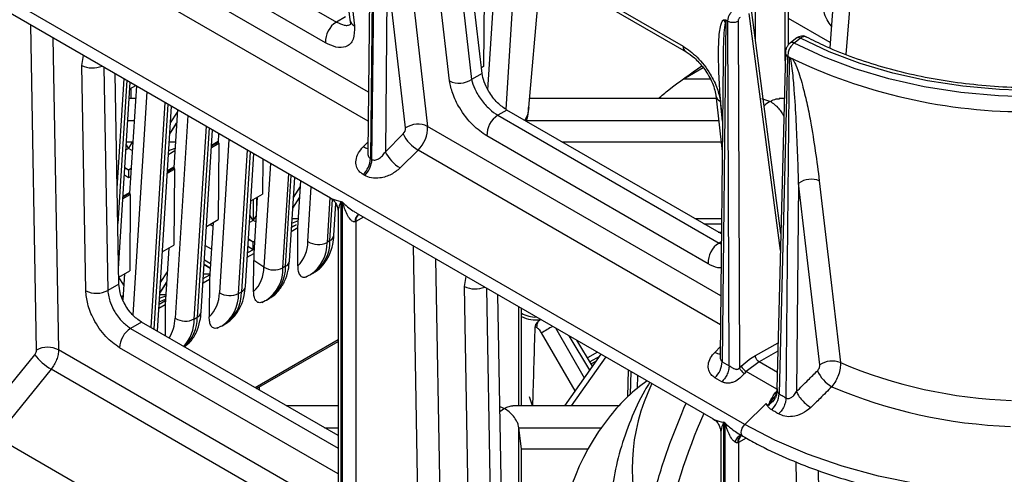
# Model space of a CAD drawing. Header units: millimetres. Extents: x 16 to 503, y 3 to 290.
# Tile 22 of 169: x 96.65 to 103.92, y 72.94 to 76.29. Entities that reach past the tile are written whole.
import ezdxf

# ---------------------------------------------------------------- set-up
doc = ezdxf.new("R2010")
doc.units = ezdxf.units.MM

msp = doc.modelspace()

# ---------------------------------------------------------------- linework, layer by layer
at = {"color": 7, "linetype": 'Continuous', "lineweight": 25}
for p, q in [((102.0044, 73.3086), (84.8162, 83.2311)), ((99.2688, 77.7898), (99.2423, 75.2694)), ((99.2531, 75.2631), (99.2797, 77.7835)), ((99.2448, 77.4653), (99.2222, 75.3148)), ((102.7372, 77.4619), (102.6294, 76.0854)), ((98.9662, 77.3673), (99.0902, 76.2926)), ((98.9998, 77.3222), (99.1239, 76.2474)), ((102.8469, 77.2927), (102.7492, 76.036)), ((97.3589, 77.2184), (98.9907, 76.2764)), ((98.9097, 76.1238), (97.2779, 77.0658)), ((99.2268, 75.7585), (97.0584, 77.0103)), ((99.9157, 77.0408), (101.5475, 76.0988)), ((99.939, 76.9993), (101.5707, 76.0573)), ((99.864, 76.9284), (99.9881, 75.8537)), ((100.0648, 75.898), (99.9408, 76.9727)), ((99.8255, 75.8424), (99.7015, 76.9171)), ((100.1086, 75.7772), (100.1767, 76.862)), ((99.2246, 75.5445), (96.9876, 76.8359)), ((100.3133, 76.7831), (100.2412, 75.6329)), ((99.3658, 76.6682), (99.3517, 75.3197)), ((99.5013, 75.495), (99.3658, 76.6682)), ((99.5284, 76.6795), (99.6638, 75.5063)), ((100.4112, 75.6452), (100.4995, 76.6757)), ((102.0815, 76.1447), (102.0815, 76.6836)), ((102.302, 75.9915), (102.302, 76.6836)), ((96.3127, 76.4995), (98.9471, 74.9788)), ((100.0813, 76.5126), (100.077, 75.9497)), ((102.3263, 76.1111), (102.3263, 76.5315)), ((102.2666, 74.5913), (102.0361, 76.3384)), ((102.2698, 74.7171), (102.0521, 76.367)), ((99.0572, 76.3148), (98.9907, 76.2764)), ((101.8633, 76.292), (101.8368, 73.7716)), ((101.8633, 76.292), (101.8783, 76.2834)), ((101.8884, 73.7418), (101.8783, 76.2834)), ((101.9538, 76.2832), (101.9639, 73.7247)), ((102.6325, 76.1251), (102.3263, 76.3018)), ((96.7787, 73.8575), (96.7357, 76.2553)), ((96.8999, 76.1606), (96.9411, 73.859)), ((102.3387, 76.1233), (102.3394, 76.1239)), ((102.3866, 76.1589), (102.3873, 76.1594)), ((97.1121, 75.9568), (97.1261, 76.03)), ((101.8442, 75.9969), (101.8212, 73.8093)), ((102.3033, 76.0436), (102.2408, 73.5717)), ((102.319, 76.0203), (102.2562, 73.5343)), ((102.3079, 73.5036), (102.3342, 76.0103)), ((102.3207, 76.0226), (102.321, 76.0196)), ((102.3362, 76.0141), (102.3285, 76.0185)), ((102.3342, 76.0103), (102.3362, 76.0141)), ((102.3362, 76.0141), (102.3541, 76.0054)), ((97.1416, 74.2952), (97.1121, 75.9568)), ((97.2755, 75.9437), (97.3048, 74.2971)), ((100.077, 75.9497), (100.06, 75.9399)), ((101.5656, 75.8654), (101.6965, 75.9409)), ((97.3864, 74.3443), (97.3588, 75.8956)), ((97.3738, 75.0508), (97.4245, 75.8577)), ((97.4447, 75.8461), (97.3785, 74.7903)), ((97.3844, 74.4582), (97.4705, 75.8312)), ((100.0648, 75.898), (99.9881, 75.8537)), ((101.5559, 75.8584), (101.7482, 75.8584)), ((97.515, 75.8055), (97.4654, 75.0146)), ((97.4675, 75.7837), (97.5102, 75.8083)), ((97.4747, 75.7878), (97.4744, 75.7117)), ((97.5914, 75.7614), (97.4881, 74.1166)), ((97.5091, 75.7117), (97.463, 75.7117)), ((101.7922, 75.7117), (100.4169, 75.7117)), ((101.7892, 75.7377), (101.8371, 75.3222)), ((101.8228, 75.6925), (101.8315, 75.6169)), ((102.127, 75.7116), (102.1917, 75.6913)), ((102.2949, 75.7117), (102.256, 75.7117)), ((97.6238, 74.0226), (97.728, 75.6825)), ((97.7482, 75.6708), (97.6441, 74.0109)), ((97.6699, 73.996), (97.7741, 75.6559)), ((97.7663, 75.5322), (97.8174, 75.6112)), ((97.8186, 75.6302), (97.7917, 75.203)), ((100.2484, 75.6271), (100.1819, 75.5887)), ((101.8307, 74.7137), (100.2484, 75.6271)), ((101.8402, 75.611), (101.8315, 75.6169)), ((101.8395, 75.5444), (101.8315, 75.6169)), ((97.4528, 75.5494), (97.4989, 75.5494)), ((97.8949, 75.5862), (97.8011, 74.092)), ((100.1819, 75.5887), (101.8136, 74.6467)), ((100.3925, 75.5494), (101.8109, 75.5494)), ((97.7612, 75.4519), (97.8123, 75.5309)), ((97.7613, 75.4525), (97.8124, 75.5315)), ((97.9424, 74.0864), (98.0315, 75.5073)), ((98.0518, 75.4956), (97.9641, 74.099)), ((97.9934, 74.1392), (98.0776, 75.4807)), ((101.8259, 74.2581), (99.6638, 75.5063)), ((97.4431, 75.3938), (97.4892, 75.3938)), ((97.7576, 75.3938), (97.8037, 75.3938)), ((98.1183, 75.3943), (98.0704, 75.3667)), ((98.1183, 75.3941), (98.0704, 75.3665)), ((98.1221, 75.455), (98.1181, 75.3914)), ((98.1984, 75.4109), (98.1275, 74.2804)), ((99.3517, 75.3197), (99.4836, 75.4513)), ((101.7327, 74.4941), (100.1009, 75.4361)), ((100.6527, 75.3938), (101.8289, 75.3938)), ((97.458, 75.3443), (97.4393, 75.3335)), ((97.458, 75.3443), (97.4416, 75.3697)), ((97.458, 75.3443), (97.4891, 75.3924)), ((97.4851, 75.3287), (97.458, 75.3443)), ((97.7535, 75.3283), (97.8008, 75.3468)), ((97.7995, 75.3258), (97.7737, 75.311)), ((98.0695, 75.3511), (98.1232, 75.3821)), ((98.0703, 75.3638), (98.1181, 75.3914)), ((98.1232, 75.3821), (98.1189, 74.8193)), ((98.2687, 74.2748), (98.3351, 75.3321)), ((98.3553, 75.3204), (98.2905, 74.2874)), ((99.1892, 75.3572), (99.223, 75.3909)), ((99.5931, 75.3318), (99.4611, 75.2002)), ((101.8237, 74.0441), (99.5931, 75.3318)), ((97.7737, 75.311), (97.7516, 75.2982)), ((97.7519, 75.3024), (97.7737, 75.311)), ((98.3198, 74.3276), (98.3811, 75.3055)), ((98.4476, 75.2671), (98.4459, 75.0081)), ((99.2423, 75.2694), (99.2531, 75.2631)), ((97.458, 75.1873), (97.4308, 75.198)), ((97.4311, 75.2028), (97.458, 75.1873)), ((97.458, 75.1873), (97.4769, 75.1982)), ((97.458, 75.1873), (97.4767, 75.1946)), ((97.458, 75.1873), (97.458, 75.1287)), ((97.7431, 75.1627), (97.7968, 75.1937)), ((97.7439, 75.1754), (97.7917, 75.203)), ((97.7919, 75.2059), (97.7441, 75.1783)), ((97.7919, 75.2057), (97.7441, 75.1781)), ((97.7968, 75.1937), (97.7925, 74.6309)), ((98.5045, 75.2343), (98.4564, 74.4688)), ((97.458, 75.1287), (97.4275, 75.1463)), ((97.4731, 75.1374), (97.458, 75.1287)), ((98.5964, 74.464), (98.6399, 75.1561)), ((98.6155, 74.475), (98.6576, 75.1459)), ((98.6448, 74.5152), (98.6834, 75.131)), ((98.7074, 74.7582), (98.7292, 75.1046)), ((99.1995, 75.1448), (99.1886, 75.151)), ((98.6741, 74.9829), (98.7266, 75.0641)), ((98.7802, 74.6572), (98.8055, 75.0605)), ((102.4007, 75.0889), (102.3845, 73.5511)), ((97.4167, 74.9743), (97.4704, 75.0053)), ((97.4175, 74.987), (97.4654, 75.0146)), ((97.4656, 75.0175), (97.4177, 74.9899)), ((97.4656, 75.0173), (97.4177, 74.9896)), ((97.4704, 75.0053), (97.4662, 74.4425)), ((98.3593, 74.9581), (98.4459, 75.0081)), ((98.3789, 74.8151), (98.3789, 74.9694)), ((98.4072, 74.9857), (98.3811, 74.5698)), ((98.4033, 74.9231), (98.4033, 74.9835)), ((98.6691, 74.9032), (98.7216, 74.9844)), ((98.6691, 74.9026), (98.7216, 74.9838)), ((98.9422, 74.9816), (98.9215, 74.6517)), ((98.9432, 74.6642), (98.9622, 74.967)), ((98.9725, 74.7044), (98.9872, 74.9385)), ((98.9936, 74.9234), (98.9859, 74.919)), ((99.0353, 74.9473), (99.0236, 74.9541)), ((99.0236, 74.9541), (99.0236, 71.3182)), ((99.0353, 71.3114), (99.0353, 74.9473)), ((98.033, 74.7697), (98.1189, 74.8193)), ((98.3777, 74.8133), (98.3492, 74.7969)), ((98.3777, 74.8133), (98.3527, 74.8521)), ((98.3777, 74.8133), (98.3984, 74.8453)), ((98.3957, 74.803), (98.3777, 74.8133)), ((98.6622, 74.793), (98.7108, 74.8121)), ((98.6644, 74.8274), (98.7118, 74.8274)), ((99.0033, 74.8814), (99.0033, 71.5255)), ((99.1908, 74.838), (99.1328, 74.8057)), ((99.1357, 74.8699), (101.7701, 73.3491)), ((99.1543, 74.8573), (99.1564, 74.858)), ((101.6338, 74.8274), (101.8319, 74.8274)), ((98.0808, 74.7973), (98.0547, 74.3814)), ((98.0564, 74.7832), (98.062, 74.78)), ((98.0791, 74.7701), (98.062, 74.78)), ((98.0793, 74.7732), (98.062, 74.78)), ((98.7074, 74.7582), (98.6582, 74.7298)), ((98.6935, 74.78), (98.6602, 74.7608)), ((98.6606, 74.7671), (98.6935, 74.78)), ((98.7053, 74.4782), (98.7074, 74.7582)), ((99.1328, 74.8057), (99.1328, 71.6269)), ((101.7021, 74.7879), (101.8315, 74.7879)), ((98.3777, 74.6563), (98.3413, 74.6706)), ((98.3417, 74.6771), (98.3777, 74.6563)), ((101.807, 74.7274), (101.8309, 74.7274)), ((102.2698, 74.7197), (102.2695, 74.7193)), ((97.7066, 74.5813), (97.7925, 74.6309)), ((97.7545, 74.6089), (97.7284, 74.193)), ((98.0685, 74.6004), (98.024, 74.6261)), ((98.3777, 74.5977), (98.3352, 74.5732)), ((98.3777, 74.5977), (98.3382, 74.6206)), ((98.3777, 74.6563), (98.3868, 74.6616)), ((98.3777, 74.6563), (98.3867, 74.6599)), ((98.3777, 74.5977), (98.3777, 74.6563)), ((98.383, 74.6008), (98.3777, 74.5977)), ((98.9432, 74.6642), (98.9215, 74.6517)), ((99.6017, 72.2279), (99.5587, 74.6257)), ((101.8301, 74.6562), (101.8136, 74.6467)), ((101.8136, 74.6467), (101.8299, 74.6403)), ((98.3332, 74.5422), (98.3811, 74.5698)), ((98.3811, 74.5698), (98.3807, 74.517)), ((99.7229, 74.5309), (99.7641, 72.2294)), ((98.0598, 74.4623), (98.0153, 74.488)), ((98.0153, 74.4877), (98.0598, 74.462)), ((98.0618, 74.4936), (98.0173, 74.5193)), ((98.3803, 74.2883), (98.3807, 74.517)), ((98.4564, 74.4688), (98.3807, 74.517)), ((98.6155, 74.475), (98.5964, 74.464)), ((97.3855, 74.3959), (97.4662, 74.4425)), ((97.4229, 74.3367), (97.3855, 74.3945)), ((97.4281, 74.4205), (97.4161, 74.2285)), ((97.4243, 74.4184), (97.428, 74.4184)), ((97.6925, 74.3562), (97.7436, 74.4352)), ((98.0069, 74.3538), (98.0547, 74.3814)), ((98.0088, 74.3848), (98.0567, 74.4124)), ((98.0109, 74.4184), (98.057, 74.4184)), ((98.0547, 74.3814), (98.0526, 74.1014)), ((98.7649, 74.3967), (98.7906, 74.41)), ((98.7933, 74.4101), (98.7998, 74.4136)), ((98.7998, 74.4136), (98.8215, 74.4262)), ((98.8151, 74.4226), (98.8215, 74.4262)), ((99.9351, 74.3271), (99.9491, 74.4003)), ((97.3864, 74.3443), (97.3048, 74.2971)), ((97.6875, 74.2765), (97.7386, 74.3555)), ((97.6875, 74.2759), (97.7385, 74.3549)), ((99.9646, 72.6656), (99.9351, 74.3271)), ((100.0985, 74.3141), (100.1278, 72.6675)), ((97.4065, 74.2527), (97.418, 74.2593)), ((97.6836, 74.2137), (97.7308, 74.2323)), ((97.6852, 74.2396), (97.7325, 74.2581)), ((97.6869, 74.2668), (97.733, 74.2668)), ((98.2687, 74.2748), (98.2905, 74.2874)), ((98.4748, 74.226), (98.4938, 74.237)), ((98.4874, 74.2334), (98.4938, 74.237)), ((100.2094, 72.7146), (100.1818, 74.266)), ((97.6805, 74.1654), (97.7284, 74.193)), ((97.6825, 74.1964), (97.7303, 74.224)), ((97.7284, 74.193), (97.7266, 73.9632)), ((98.4399, 74.2091), (98.4656, 74.2224)), ((98.4683, 74.2224), (98.4748, 74.226)), ((100.3373, 73.447), (100.3373, 74.1762)), ((100.3554, 73.447), (100.3554, 74.1657)), ((97.9424, 74.0864), (97.9641, 74.099)), ((97.5529, 74.0635), (97.4729, 74.0174)), ((97.4729, 74.0174), (99.0033, 73.1339)), ((99.0033, 73.2262), (97.5529, 74.0635)), ((98.1122, 74.0199), (98.1379, 74.0332)), ((98.1406, 74.0332), (98.1471, 74.0368)), ((98.1471, 74.0368), (98.1688, 74.0494)), ((98.1624, 74.0458), (98.1688, 74.0494)), ((100.4671, 74.0238), (100.4568, 74.0297)), ((100.498, 74.0823), (100.4784, 74.0677)), ((100.498, 74.0823), (100.498, 74.0834)), ((100.6067, 74.0207), (100.8192, 73.6528)), ((100.7514, 73.557), (100.5046, 73.9842)), ((100.8596, 73.7099), (100.7067, 73.963)), ((99.0033, 72.9436), (97.3914, 73.8742)), ((99.0033, 73.9334), (98.3908, 73.5798)), ((98.4018, 73.5735), (99.0033, 73.9207)), ((100.8801, 73.7388), (100.765, 73.9293)), ((101.7837, 73.8422), (101.822, 73.8804)), ((102.0815, 73.8172), (102.2494, 73.9108)), ((96.3576, 73.3215), (96.765, 73.8219)), ((99.0033, 72.6686), (96.9411, 73.859)), ((100.9424, 73.8269), (100.6735, 73.447)), ((100.9775, 73.8066), (100.7229, 73.447)), ((100.9169, 73.8416), (100.8436, 73.7992)), ((100.9309, 73.8107), (100.8611, 73.7703)), ((102.2478, 73.8482), (102.1082, 73.7704)), ((100.8706, 73.7546), (100.9055, 73.7747)), ((101.8368, 73.7716), (101.8884, 73.7418)), ((101.9639, 73.7247), (101.9777, 73.7382)), ((102.1082, 73.7704), (102.0137, 73.6986)), ((102.2439, 73.6921), (102.1082, 73.7704)), ((96.8867, 73.7164), (96.4793, 73.216)), ((99.0033, 72.4945), (96.8867, 73.7164)), ((101.1439, 73.7105), (101.1383, 73.5126)), ((101.1624, 73.6999), (101.1575, 73.5302)), ((101.213, 73.5773), (101.2145, 73.6698)), ((101.8347, 73.6235), (101.7831, 73.6532)), ((102.0137, 73.6986), (101.9999, 73.6851)), ((102.2403, 73.5678), (102.0137, 73.6986)), ((98.4205, 73.5842), (98.4199, 73.563)), ((98.4033, 73.5726), (98.4033, 73.5743)), ((100.4366, 73.447), (100.4142, 73.5124)), ((102.1731, 73.4464), (102.2201, 73.5095)), ((102.2189, 73.5068), (102.2125, 73.4991)), ((102.2158, 73.5036), (102.218, 73.5078)), ((102.2433, 73.5625), (102.2377, 73.5356)), ((99.0033, 73.447), (98.6209, 73.447)), ((100.1964, 73.4419), (100.2302, 73.4266)), ((101.0734, 73.447), (100.293, 73.447)), ((102.0044, 73.3086), (102.1601, 73.4639)), ((100.2302, 73.4266), (100.1971, 73.4028)), ((101.8583, 73.3177), (101.8466, 73.3244)), ((101.8466, 73.3244), (101.8466, 69.6885)), ((101.8583, 69.6817), (101.8583, 73.3177)), ((99.0033, 71.7589), (96.4793, 73.216)), ((98.9021, 73.2847), (99.0033, 73.2847)), ((100.3372, 73.2847), (100.9482, 73.2847)), ((100.3554, 73.129), (100.3373, 73.2841)), ((100.3373, 72.4655), (100.3373, 73.2841)), ((101.8263, 73.2517), (101.8263, 69.8959)), ((101.9598, 73.2396), (101.9895, 73.2224)), ((101.9773, 73.2276), (101.9793, 73.2283)), ((102.0144, 73.2087), (101.9558, 73.176)), ((101.9558, 73.176), (101.9558, 69.9972)), ((100.3554, 72.4506), (100.3554, 73.129)), ((100.3554, 73.129), (100.8512, 73.129))]:
    msp.add_line(p, q, dxfattribs=at)
at = {"color": 7, "linetype": 'Continuous', "lineweight": 25, "flags": 128}
for points in [[(102.3873, 76.1594), (102.3656, 76.1433), (102.3394, 76.1239)], [(102.4142, 76.1564), (102.3874, 76.1365), (102.3663, 76.1209)], [(105.9402, 76.1209), (105.7232, 76.019), (105.4889, 75.9308), (105.2399, 75.8573), (104.9789, 75.7992), (104.7088, 75.7573), (104.4326, 75.732), (104.1533, 75.7235), (103.8739, 75.732), (103.5977, 75.7573), (103.3276, 75.7992), (103.0666, 75.8573), (102.8176, 75.9308), (102.5833, 76.019), (102.3663, 76.1209)], [(105.8923, 76.1564), (105.6811, 76.0574), (105.453, 75.9716), (105.2106, 75.9002), (104.9566, 75.8438), (104.6938, 75.803), (104.425, 75.7784), (104.1533, 75.7702), (103.8815, 75.7784), (103.6127, 75.803), (103.3499, 75.8438), (103.0959, 75.9002), (102.8535, 75.9716), (102.6254, 76.0574), (102.4142, 76.1564)], [(100.4112, 75.6452), (100.3998, 75.592), (100.3811, 75.5506)], [(102.553, 75.1055), (102.6398, 74.3549), (102.7081, 73.7653)], [(102.5567, 73.7483), (102.4693, 74.499), (102.4007, 75.0889)], [(101.9895, 73.2224), (101.9844, 73.2266), (101.9792, 73.2364), (101.9775, 73.2495), (101.9796, 73.2646), (101.9851, 73.2805), (101.9936, 73.2956), (102.0044, 73.3086)], [(106.3021, 73.3086), (106.0812, 73.193), (105.8416, 73.0904), (105.5858, 73.0019), (105.3162, 72.9283), (105.0354, 72.8703), (104.7461, 72.8285), (104.4511, 72.8032), (104.1533, 72.7948), (103.8554, 72.8032), (103.5604, 72.8285), (103.2711, 72.8703), (102.9903, 72.9283), (102.7207, 73.0019), (102.4649, 73.0904), (102.2254, 73.193), (102.0044, 73.3086)], [(102.4247, 70.5982), (102.3968, 72.1555), (102.3811, 73.0332)], [(102.544, 72.9692), (102.5645, 71.8237), (102.5864, 70.6002)]]:
    msp.add_lwpolyline(points, dxfattribs=at)
at = {"color": 7, "linetype": 'Continuous', "lineweight": 25}
for centre, radius, start, end in [((99.0828, 76.1297), 0.1733, 122.14921, 181.9668), ((99.151, 76.3028), 0.0616, 189.4658, 243.90323), ((101.7378, 76.2168), 0.133, 25.41929, 35.31009), ((101.9162, 76.3596), 0.0852, 243.57386, 296.1646), ((102.3504, 76.1), 0.0262, 52.68026, 114.75511), ((102.3983, 76.1355), 0.0262, 52.67489, 114.75059), ((101.5994, 76.1006), 0.0519, 182.02301, 236.85913), ((102.3332, 76.0505), 0.0306, 189.12571, 245.95008), ((104.0833, 79.6275), 4.0128, 243.94345, 270.52226), ((97.1923, 76.1144), 0.1769, 243.01985, 293.09654), ((99.8972, 75.9863), 0.1608, 243.53403, 304.43246), ((101.8499, 75.7478), 0.0616, 189.4238, 243.90567), ((100.2741, 75.442), 0.1733, 122.14921, 181.9668), ((99.4435, 75.493), 0.0578, 313.88964, 1.96742), ((99.5922, 75.3624), 0.1608, 63.53403, 124.43246), ((99.4329, 75.4983), 0.2311, 313.88964, 1.96742), ((99.7345, 75.5713), 0.2782, 205.55234, 239.43176), ((98.1113, 75.3816), 0.0119, 2.45249, 54.94841), ((99.2419, 75.4404), 0.0985, 237.6133, 258.60619), ((99.0615, 75.28), 0.181, 314.56966, 356.64424), ((99.0724, 75.2737), 0.181, 314.56966, 356.64424), ((99.6026, 75.4397), 0.2782, 205.55234, 239.43176), ((97.7849, 75.1932), 0.0119, 2.45249, 54.94841), ((102.4925, 74.9534), 0.1637, 68.31126, 124.10363), ((97.4585, 75.0048), 0.0119, 2.45249, 54.94841), ((99.182, 74.8119), 0.053, 119.35463, 188.50775), ((99.1918, 74.8109), 0.0593, 127.25488, 185.02487), ((98.9209, 74.7112), 0.052, 295.37028, 352.45907), ((98.5268, 74.658), 0.2534, 314.78306, 359.8223), ((98.8559, 74.7811), 0.1451, 238.5878, 296.87432), ((98.6442, 74.6433), 0.2774, 304.12151, 1.72992), ((98.6659, 74.6558), 0.2774, 304.12151, 1.72992), ((101.9058, 74.5), 0.1733, 122.14921, 181.9668), ((98.203, 74.4694), 0.2534, 314.39214, 359.87516), ((98.5308, 74.5938), 0.1454, 239.2386, 296.84035), ((98.3191, 74.4556), 0.2774, 304.12151, 1.72992), ((98.3382, 74.4667), 0.2774, 304.12151, 1.72992), ((98.5932, 74.5221), 0.0521, 295.4183, 352.41106), ((98.2682, 74.3344), 0.052, 295.37028, 352.45907), ((100.0153, 74.4847), 0.1769, 243.01985, 293.09654), ((97.2214, 74.4502), 0.1743, 242.75826, 298.57862), ((97.8741, 74.2812), 0.2534, 314.78306, 359.8223), ((98.2031, 74.4043), 0.1451, 238.5878, 296.87432), ((97.9915, 74.2665), 0.2774, 304.12151, 1.72992), ((98.0132, 74.279), 0.2774, 304.12151, 1.72992), ((97.5155, 74.1008), 0.2858, 327.27471, 358.23841), ((97.8768, 74.2159), 0.1451, 238.5878, 296.87432), ((97.6283, 74.0896), 0.3141, 318.94241, 359.43064), ((97.6603, 74.1), 0.3039, 313.70725, 359.81069), ((97.9419, 74.146), 0.052, 295.37028, 352.45907), ((100.4569, 74.2935), 0.1926, 238.20261, 273.10154), ((100.4605, 74.3131), 0.2339, 243.31145, 279.2385), ((97.568, 73.8684), 0.1768, 122.54594, 178.12593), ((100.5741, 74.0195), 0.1071, 153.25848, 177.71214), ((101.9925, 71.5344), 2.8663, 119.37224, 121.27356), ((96.8613, 73.7038), 0.1745, 62.79068, 118.26345), ((97.1162, 74.1039), 0.4504, 218.75593, 239.35785), ((101.8332, 73.9186), 0.091, 237.01732, 262.54463), ((101.6561, 73.7822), 0.181, 314.56966, 356.64424), ((102.0633, 73.7799), 0.0952, 205.97739, 238.60795), ((102.6486, 73.6125), 0.1639, 68.72692, 124.08732), ((104.0909, 77.0215), 3.5377, 246.99055, 268.03862), ((102.7892, 73.8233), 0.2771, 205.3682, 238.52253), ((101.9884, 72.6148), 1.2364, 124.78679, 142.10098), ((102.5827, 72.9858), 1.4099, 153.73002, 201.02632), ((104.0882, 76.9783), 3.6857, 246.94115, 268.06877), ((102.0743, 73.5468), 0.1824, 314.34478, 356.06864), ((102.3747, 72.2768), 1.7491, 141.13542, 179.57657), ((102.0018, 73.1626), 0.0713, 109.86205, 168.20908), ((102.0051, 73.1823), 0.053, 119.37991, 188.50032), ((102.0148, 73.1812), 0.0593, 127.2467, 185.0255)]:
    msp.add_arc(centre, radius, start, end, dxfattribs=at)
msp.add_ellipse((104.0794, 73.3864), major_axis=(2.2042, 2.738), ratio=0.582686, start_param=2.00842, end_param=2.304767, dxfattribs=at)
for points, knots in [([(101.8783, 76.2834), (101.879, 76.2914), (101.8805, 76.3074), (101.8913, 76.333), (101.9068, 76.3564), (101.9196, 76.3671), (101.9259, 76.3724)], [0, 0, 0, 0, 0.251635, 0.5021792, 0.7516337, 1, 1, 1, 1]), ([(102.642, 76.246), (102.6309, 76.2608), (102.6065, 76.2935), (102.5855, 76.3532), (102.5824, 76.3908), (102.5809, 76.4089)], [0, 0, 0, 0, 0.300008, 0.663322, 1, 1, 1, 1]), ([(98.9907, 76.2764), (99.0107, 76.2669), (99.0415, 76.2523), (99.0761, 76.2511), (99.09, 76.2569), (99.0971, 76.2598)], [0, 0, 0, 0, 0.477783, 0.732677, 1, 1, 1, 1]), ([(99.0902, 76.2925), (99.0917, 76.2816), (99.0947, 76.2606), (99.0963, 76.26), (99.0971, 76.2598)], [0, 0, 0, 0, 0.517897, 1, 1, 1, 1]), ([(101.8315, 75.6169), (101.8263, 75.6809), (101.8162, 75.8051), (101.8091, 75.9762), (101.8096, 76.1074), (101.8158, 76.1971), (101.8242, 76.2473), (101.8332, 76.2792), (101.8425, 76.2895), (101.8464, 76.2937)], [0, 0, 0, 0, 0.262114, 0.509277, 0.720358, 0.831548, 0.917043, 0.965962, 1, 1, 1, 1]), ([(101.858, 76.2739), (101.8549, 76.248), (101.8455, 76.17), (101.8442, 76.0753), (101.8447, 76.0077), (101.8448, 75.9968)], [0, 0, 0, 0, 0.293612, 0.885963, 1, 1, 1, 1]), ([(101.8464, 76.2937), (101.8495, 76.2933), (101.855, 76.2927), (101.8608, 76.2922), (101.8633, 76.292)], [0, 0, 0, 0, 0.560002, 1, 1, 1, 1]), ([(101.8633, 76.292), (101.8623, 76.2886), (101.8604, 76.2825), (101.8587, 76.2765), (101.858, 76.2739)], [0, 0, 0, 0, 0.559999, 1, 1, 1, 1]), ([(101.968, 76.3099), (101.9659, 76.3081), (101.9616, 76.3045), (101.9569, 76.2968), (101.9542, 76.2894), (101.9539, 76.2852), (101.9538, 76.2832)], [0, 0, 0, 0, 0.271921, 0.561998, 0.788073, 1, 1, 1, 1]), ([(99.1239, 76.2474), (99.1239, 76.2124), (99.124, 76.1396), (99.0681, 76.0888), (98.9917, 76.0845), (98.9363, 76.111), (98.9097, 76.1238)], [0, 0, 0, 0, 0.271211, 0.563669, 0.79051, 1, 1, 1, 1]), ([(102.3387, 76.1233), (102.3337, 76.1189), (102.3235, 76.1099), (102.3112, 76.0893), (102.303, 76.0664), (102.303, 76.0526), (102.303, 76.0457)], [0, 0, 0, 0, 0.242213, 0.489523, 0.741889, 1, 1, 1, 1]), ([(102.3663, 76.1209), (102.3596, 76.1148), (102.3463, 76.1025), (102.3306, 76.0757), (102.3207, 76.0472), (102.3207, 76.0308), (102.3207, 76.0226)], [0, 0, 0, 0, 0.25, 0.5, 0.75, 1, 1, 1, 1]), ([(102.4565, 76.1662), (102.4509, 76.1685), (102.4398, 76.173), (102.4208, 76.1731), (102.4029, 76.1689), (102.3931, 76.1628), (102.3886, 76.16)], [0, 0, 0, 0, 0.2665096, 0.5316678, 0.7888254, 1, 1, 1, 1]), ([(102.4564, 76.1655), (102.4558, 76.166), (102.4532, 76.1686), (102.4461, 76.1691), (102.4365, 76.1684), (102.4255, 76.1643), (102.418, 76.1591), (102.4142, 76.1564)], [0, 0, 0, 0, 0.05962, 0.283686, 0.515106, 0.753878, 1, 1, 1, 1]), ([(105.8667, 76.175), (105.8349, 76.1586), (105.7423, 76.111), (105.5768, 76.0398), (105.3672, 75.966), (105.1453, 75.9043), (104.9138, 75.8551), (104.6748, 75.8191), (104.4306, 75.7967), (104.1837, 75.788), (103.9365, 75.7933), (103.6914, 75.8123), (103.4508, 75.845), (103.2171, 75.891), (102.9926, 75.9497), (102.7798, 76.0208), (102.5948, 76.0963), (102.4867, 76.1511), (102.4398, 76.175)], [0, 0, 0, 0, 0.034215, 0.099474, 0.164791, 0.230151, 0.295554, 0.360994, 0.426461, 0.491945, 0.557436, 0.622922, 0.68839, 0.753828, 0.819225, 0.884572, 0.949861, 1, 1, 1, 1]), ([(101.5475, 76.0988), (101.5827, 76.0741), (101.6561, 76.0226), (101.7465, 75.9034), (101.8045, 75.7868), (101.8169, 75.7231), (101.8228, 75.6925)], [0, 0, 0, 0, 0.26931, 0.56119, 0.788964, 1, 1, 1, 1]), ([(101.5707, 76.0573), (101.5908, 76.0438), (101.6224, 76.0227), (101.6662, 75.9786), (101.7003, 75.9377), (101.7324, 75.8903), (101.7598, 75.8389), (101.7807, 75.7857), (101.7863, 75.7538), (101.7892, 75.7376)], [0, 0, 0, 0, 0.201478, 0.315263, 0.437285, 0.567242, 0.704751, 0.849227, 1, 1, 1, 1]), ([(102.321, 76.0196), (102.3206, 76.0196), (102.32, 76.0198), (102.3193, 76.0201), (102.319, 76.0203)], [0, 0, 0, 0, 0.560274, 1, 1, 1, 1]), ([(102.3285, 76.0185), (102.3271, 76.0187), (102.3246, 76.019), (102.3221, 76.0194), (102.321, 76.0196)], [0, 0, 0, 0, 0.560512, 1, 1, 1, 1]), ([(102.3285, 76.0185), (102.3333, 76.016), (102.3418, 76.0116), (102.3504, 76.0073), (102.3541, 76.0054)], [0, 0, 0, 0, 0.56, 1, 1, 1, 1]), ([(102.4007, 75.0889), (102.3957, 75.241), (102.3883, 75.469), (102.3715, 75.745), (102.3592, 75.8937), (102.3488, 75.9699), (102.3418, 76.0025), (102.3382, 76.009), (102.3372, 76.0101), (102.3366, 76.0106), (102.336, 76.0109), (102.3351, 76.0109), (102.3346, 76.0106), (102.3342, 76.0103)], [0, 0, 0, 0, 0.500118, 0.750175, 0.898246, 0.976136, 0.992881, 0.995001, 0.995834, 0.996576, 0.997296, 0.99807, 1, 1, 1, 1]), ([(102.3541, 76.0054), (102.3584, 75.9987), (102.3683, 75.9833), (102.3983, 75.9173), (102.4283, 75.8158), (102.4616, 75.6785), (102.5094, 75.4403), (102.5341, 75.2506), (102.553, 75.1055)], [0, 0, 0, 0, 0.021113, 0.048763, 0.204561, 0.346287, 0.500232, 1, 1, 1, 1]), ([(101.3655, 75.7117), (101.3909, 75.7336), (101.4863, 75.8161), (101.6019, 75.8948), (101.6868, 75.9526)], [0, 0, 0, 0, 0.265477, 1, 1, 1, 1]), ([(100.1009, 75.4361), (100.0657, 75.4608), (99.9922, 75.5123), (99.9019, 75.6315), (99.8439, 75.7481), (99.8315, 75.8118), (99.8255, 75.8424)], [0, 0, 0, 0, 0.26931, 0.56119, 0.788964, 1, 1, 1, 1]), ([(99.9881, 75.8537), (99.9941, 75.831), (100.0036, 75.7953), (100.0313, 75.7437), (100.0575, 75.7041), (100.087, 75.6677), (100.1288, 75.6246), (100.1609, 75.6029), (100.1819, 75.5887)], [0, 0, 0, 0, 0.241377, 0.379055, 0.502795, 0.635735, 0.762467, 1, 1, 1, 1]), ([(100.2484, 75.6271), (100.2249, 75.6436), (100.176, 75.678), (100.1157, 75.7574), (100.0771, 75.8351), (100.0688, 75.8776), (100.0648, 75.898)], [0, 0, 0, 0, 0.2693099, 0.56119, 0.788964, 1, 1, 1, 1]), ([(102.1917, 75.6913), (102.177, 75.6828), (102.161, 75.6735), (102.1471, 75.6574), (102.1459, 75.6561)], [0, 0, 0, 0, 0.916056, 1, 1, 1, 1]), ([(102.1917, 75.6913), (102.2062, 75.6989), (102.2299, 75.7113), (102.2504, 75.7099), (102.2584, 75.7094)], [0, 0, 0, 0, 0.611671, 1, 1, 1, 1]), ([(102.2916, 75.5817), (102.2877, 75.5899), (102.2784, 75.6097), (102.2458, 75.6527), (102.2142, 75.6752), (102.1917, 75.6913)], [0, 0, 0, 0, 0.171198, 0.409171, 1, 1, 1, 1]), ([(100.3925, 75.5494), (100.3992, 75.5714), (100.4088, 75.6029), (100.4089, 75.6356), (100.4089, 75.6454)], [0, 0, 0, 0, 0.700274, 1, 1, 1, 1]), ([(99.1886, 75.151), (99.1775, 75.159), (99.1543, 75.1756), (99.1357, 75.2132), (99.1327, 75.2596), (99.1493, 75.3108), (99.1762, 75.3421), (99.1892, 75.3572)], [0, 0, 0, 0, 0.171094, 0.357259, 0.552988, 0.783714, 1, 1, 1, 1]), ([(99.2223, 75.3148), (99.2222, 75.3146), (99.2213, 75.309), (99.2233, 75.2989), (99.227, 75.2859), (99.2334, 75.2757), (99.2394, 75.2715), (99.2423, 75.2694)], [0, 0, 0, 0, 0.009004, 0.296364, 0.552173, 0.781151, 1, 1, 1, 1]), ([(99.2531, 75.2631), (99.2564, 75.2616), (99.263, 75.2586), (99.2751, 75.2582), (99.2885, 75.2611), (99.308, 75.2702), (99.3312, 75.2892), (99.3449, 75.3096), (99.3517, 75.3197)], [0, 0, 0, 0, 0.098455, 0.201485, 0.316557, 0.445867, 0.723729, 1, 1, 1, 1]), ([(99.4611, 75.2002), (99.4404, 75.183), (99.3976, 75.1477), (99.3186, 75.1238), (99.2484, 75.1234), (99.2153, 75.1379), (99.1995, 75.1448)], [0, 0, 0, 0, 0.278394, 0.573118, 0.796437, 1, 1, 1, 1]), ([(98.9458, 74.9795), (98.9538, 74.9741), (98.9702, 74.9629), (98.9885, 74.9386), (99.001, 74.9103), (99.0025, 74.89), (99.0033, 74.8799)], [0, 0, 0, 0, 0.240461, 0.492919, 0.749102, 1, 1, 1, 1]), ([(98.9476, 74.9796), (98.9516, 74.9771), (98.9708, 74.9656), (99.0003, 74.9592), (99.0236, 74.9541)], [0, 0, 0, 0, 0.213641, 1, 1, 1, 1]), ([(99.0236, 74.9541), (99.0152, 74.9329), (99.0043, 74.9053), (99.0043, 74.8859), (99.0044, 74.8814)], [0, 0, 0, 0, 0.768496, 1, 1, 1, 1]), ([(99.1296, 74.8041), (99.1271, 74.8033), (99.1215, 74.8016), (99.1084, 74.8058), (99.0892, 74.8235), (99.0605, 74.8702), (99.0454, 74.9165), (99.0353, 74.9473)], [0, 0, 0, 0, 0.0472958, 0.1023837, 0.250343, 0.500208, 1, 1, 1, 1]), ([(99.0353, 74.9473), (99.0594, 74.9251), (99.0901, 74.8967), (99.1281, 74.8753), (99.1362, 74.8707)], [0, 0, 0, 0, 0.786355, 1, 1, 1, 1]), ([(99.1328, 74.8057), (99.1322, 74.8054), (99.1312, 74.8048), (99.1301, 74.8043), (99.1296, 74.8041)], [0, 0, 0, 0, 0.56, 1, 1, 1, 1]), ([(98.8124, 74.4226), (98.8196, 74.4261), (98.8507, 74.4413), (98.8959, 74.4846), (98.9398, 74.5538), (98.9646, 74.6286), (98.9701, 74.6816), (98.9725, 74.7044)], [0, 0, 0, 0, 0.073578, 0.317501, 0.560271, 0.8112, 1, 1, 1, 1]), ([(98.4847, 74.2334), (98.4919, 74.2369), (98.523, 74.2521), (98.5682, 74.2954), (98.6121, 74.3646), (98.637, 74.4394), (98.6424, 74.4924), (98.6448, 74.5152)], [0, 0, 0, 0, 0.0735776, 0.317501, 0.5602715, 0.8111997, 1, 1, 1, 1]), ([(98.7053, 74.4782), (98.7059, 74.4647), (98.7069, 74.4392), (98.7171, 74.4133), (98.7302, 74.3994), (98.7435, 74.3938), (98.7588, 74.3938), (98.7697, 74.399), (98.7751, 74.4016)], [0, 0, 0, 0, 0.262013, 0.497783, 0.634248, 0.761606, 0.882309, 1, 1, 1, 1]), ([(101.8281, 74.4631), (101.8202, 74.4629), (101.7922, 74.4623), (101.7576, 74.4808), (101.7327, 74.4941)], [0, 0, 0, 0, 0.282398, 1, 1, 1, 1]), ([(97.5529, 74.0635), (97.5297, 74.0802), (97.4814, 74.1148), (97.4258, 74.1969), (97.3928, 74.278), (97.3885, 74.3227), (97.3864, 74.3443)], [0, 0, 0, 0, 0.270236, 0.562396, 0.789716, 1, 1, 1, 1]), ([(98.1596, 74.0458), (98.1669, 74.0493), (98.198, 74.0645), (98.2432, 74.1078), (98.287, 74.177), (98.3119, 74.2518), (98.3174, 74.3048), (98.3198, 74.3276)], [0, 0, 0, 0, 0.0735776, 0.317501, 0.5602715, 0.8111997, 1, 1, 1, 1]), ([(97.3914, 73.8742), (97.3566, 73.8991), (97.2842, 73.9511), (97.2008, 74.0741), (97.1513, 74.1958), (97.1448, 74.263), (97.1416, 74.2952)], [0, 0, 0, 0, 0.270236, 0.562396, 0.789716, 1, 1, 1, 1]), ([(97.3048, 74.2971), (97.3061, 74.2816), (97.3086, 74.2524), (97.325, 74.1978), (97.3499, 74.1458), (97.3817, 74.0993), (97.4203, 74.0541), (97.4521, 74.0319), (97.4729, 74.0174)], [0, 0, 0, 0, 0.155128, 0.290349, 0.500237, 0.630595, 0.757525, 1, 1, 1, 1]), ([(98.4501, 74.2139), (98.4444, 74.2113), (98.4331, 74.206), (98.418, 74.2063), (98.4052, 74.2119), (98.3921, 74.2255), (98.3821, 74.2507), (98.3809, 74.2757), (98.3803, 74.2883)], [0, 0, 0, 0, 0.125451, 0.250623, 0.372048, 0.501658, 0.751157, 1, 1, 1, 1]), ([(97.8689, 73.8811), (97.8848, 73.8938), (97.9215, 73.9231), (97.9603, 73.9892), (97.9856, 74.0633), (97.9911, 74.1164), (97.9934, 74.1392)], [0, 0, 0, 0, 0.213908, 0.493527, 0.782543, 1, 1, 1, 1]), ([(98.1224, 74.0248), (98.1167, 74.0221), (98.1052, 74.0167), (98.0898, 74.0172), (98.077, 74.023), (98.0639, 74.0371), (98.0541, 74.063), (98.0531, 74.0886), (98.0526, 74.1014)], [0, 0, 0, 0, 0.125424, 0.250627, 0.371992, 0.501677, 0.751207, 1, 1, 1, 1]), ([(100.4396, 73.447), (100.4401, 73.462), (100.4464, 73.6559), (100.4518, 73.8503), (100.4568, 74.0297)], [0, 0, 0, 0, 0.077246, 1, 1, 1, 1]), ([(100.4784, 74.0677), (100.4729, 74.0621), (100.4644, 74.0534), (100.458, 74.0402), (100.4572, 74.0331), (100.4568, 74.0297)], [0, 0, 0, 0, 0.498761, 0.759487, 1, 1, 1, 1]), ([(100.5046, 73.9842), (100.4984, 73.9935), (100.4873, 74.0101), (100.4733, 74.0196), (100.4671, 74.0238)], [0, 0, 0, 0, 0.560009, 1, 1, 1, 1]), ([(96.765, 73.8219), (96.7672, 73.8249), (96.7717, 73.8311), (96.7774, 73.8438), (96.7782, 73.8524), (96.7787, 73.8575)], [0, 0, 0, 0, 0.276396, 0.562778, 1, 1, 1, 1]), ([(101.7831, 73.6532), (101.773, 73.6605), (101.7517, 73.6758), (101.7346, 73.7102), (101.7319, 73.7527), (101.7471, 73.7997), (101.7718, 73.8284), (101.7837, 73.8422)], [0, 0, 0, 0, 0.171094, 0.357259, 0.552988, 0.783714, 1, 1, 1, 1]), ([(101.8213, 73.8093), (101.8212, 73.8091), (101.8205, 73.8044), (101.822, 73.796), (101.8249, 73.7851), (101.8299, 73.7766), (101.8346, 73.7733), (101.8368, 73.7716)], [0, 0, 0, 0, 0.009434, 0.303984, 0.561098, 0.786855, 1, 1, 1, 1]), ([(101.9777, 73.7382), (101.9966, 73.7555), (102.0304, 73.7865), (102.0659, 73.8078), (102.0815, 73.8172)], [0, 0, 0, 0, 0.559988, 1, 1, 1, 1]), ([(102.1082, 73.7704), (102.1045, 73.7732), (102.0967, 73.779), (102.0878, 73.7926), (102.0825, 73.8061), (102.0819, 73.8136), (102.0815, 73.8172)], [0, 0, 0, 0, 0.270477, 0.562374, 0.789521, 1, 1, 1, 1]), ([(101.8884, 73.7418), (101.8874, 73.7308), (101.8854, 73.7084), (101.8718, 73.6743), (101.8543, 73.645), (101.8412, 73.6305), (101.8347, 73.6235)], [0, 0, 0, 0, 0.2742846, 0.5614035, 0.7857151, 1, 1, 1, 1]), ([(101.8884, 73.7418), (101.8906, 73.7404), (101.8955, 73.7371), (101.9039, 73.7312), (101.9123, 73.7258), (101.9185, 73.7226), (101.9218, 73.7209), (101.9268, 73.7187), (101.9344, 73.7161), (101.9436, 73.7149), (101.9506, 73.7157), (101.9558, 73.7176), (101.9603, 73.7206), (101.9627, 73.7233), (101.9639, 73.7247)], [0, 0, 0, 0, 0.0990021, 0.2237435, 0.3465424, 0.4330303, 0.4595109, 0.4748027, 0.6211938, 0.7360279, 0.8085554, 0.8750739, 0.9379576, 1, 1, 1, 1]), ([(102.5389, 73.7046), (102.542, 73.7081), (102.5482, 73.7152), (102.554, 73.7277), (102.557, 73.7391), (102.5568, 73.7452), (102.5567, 73.7483)], [0, 0, 0, 0, 0.279649, 0.559736, 0.779532, 1, 1, 1, 1]), ([(102.7081, 73.7653), (102.7084, 73.7515), (102.709, 73.7237), (102.6963, 73.6759), (102.675, 73.6274), (102.6551, 73.601), (102.6446, 73.587)], [0, 0, 0, 0, 0.246327, 0.498732, 0.733799, 1, 1, 1, 1]), ([(101.9999, 73.6851), (101.9916, 73.6756), (101.9738, 73.6551), (101.9446, 73.6309), (101.9127, 73.6177), (101.8855, 73.6125), (101.8576, 73.6135), (101.8424, 73.6201), (101.8347, 73.6235)], [0, 0, 0, 0, 0.204248, 0.440099, 0.57162, 0.709815, 0.853539, 1, 1, 1, 1]), ([(102.3845, 73.5511), (102.4133, 73.5797), (102.4648, 73.6309), (102.5162, 73.6821), (102.5389, 73.7046)], [0, 0, 0, 0, 0.56, 1, 1, 1, 1]), ([(101.3018, 73.6194), (101.2894, 73.5995), (101.234, 73.5107), (101.1594, 73.3435), (101.0812, 73.1214), (101.0295, 72.9008), (101.016, 72.7538), (101.0096, 72.6831)], [0, 0, 0, 0, 0.070525, 0.314065, 0.551691, 0.784211, 1, 1, 1, 1]), ([(102.6446, 73.587), (102.6158, 73.5583), (102.5645, 73.5071), (102.5131, 73.4559), (102.4905, 73.4333)], [0, 0, 0, 0, 0.56, 1, 1, 1, 1]), ([(102.1731, 73.4464), (102.1773, 73.4531), (102.1848, 73.4653), (102.1922, 73.4824), (102.199, 73.4972), (102.2041, 73.5062), (102.2067, 73.5108)], [0, 0, 0, 0, 0.317832, 0.576756, 0.784331, 1, 1, 1, 1]), ([(102.2067, 73.5108), (102.2132, 73.5212), (102.2235, 73.5378), (102.2374, 73.5531), (102.2425, 73.5588)], [0, 0, 0, 0, 0.627215, 1, 1, 1, 1]), ([(102.2067, 73.5108), (102.2082, 73.51), (102.2113, 73.5084), (102.2152, 73.5075), (102.2185, 73.5076), (102.2196, 73.5089), (102.2201, 73.5095)], [0, 0, 0, 0, 0.233087, 0.482174, 0.740595, 1, 1, 1, 1]), ([(102.2232, 73.4954), (102.2222, 73.4969), (102.2202, 73.5), (102.2188, 73.504), (102.2186, 73.5073), (102.2196, 73.5088), (102.2201, 73.5095)], [0, 0, 0, 0, 0.247429, 0.500068, 0.752672, 1, 1, 1, 1]), ([(102.236, 73.5435), (102.2342, 73.5374), (102.2306, 73.5244), (102.2229, 73.5129), (102.2188, 73.5068)], [0, 0, 0, 0, 0.470819, 1, 1, 1, 1]), ([(102.2377, 73.5356), (102.2373, 73.5316), (102.2366, 73.5241), (102.2326, 73.5102), (102.227, 73.5014), (102.2232, 73.4954)], [0, 0, 0, 0, 0.262798, 0.500465, 1, 1, 1, 1]), ([(102.2377, 73.5356), (102.2366, 73.5373), (102.235, 73.5401), (102.236, 73.5423), (102.2363, 73.5432)], [0, 0, 0, 0, 0.639153, 1, 1, 1, 1]), ([(102.2408, 73.5709), (102.2401, 73.5658), (102.2385, 73.5557), (102.2368, 73.5476), (102.236, 73.5435)], [0, 0, 0, 0, 0.494285, 1, 1, 1, 1]), ([(102.2412, 73.5717), (102.2411, 73.5685), (102.2408, 73.5608), (102.2434, 73.55), (102.2485, 73.5401), (102.2537, 73.5362), (102.2562, 73.5343)], [0, 0, 0, 0, 0.212763, 0.501614, 0.7604, 1, 1, 1, 1]), ([(102.2562, 73.5343), (102.2659, 73.5286), (102.2831, 73.5184), (102.3003, 73.5081), (102.3079, 73.5036)], [0, 0, 0, 0, 0.56, 1, 1, 1, 1]), ([(102.3079, 73.5036), (102.3104, 73.5023), (102.3156, 73.4996), (102.3251, 73.4992), (102.3354, 73.5014), (102.3493, 73.5082), (102.3676, 73.5238), (102.3783, 73.541), (102.3845, 73.5511)], [0, 0, 0, 0, 0.095994, 0.197025, 0.306891, 0.428569, 0.667058, 1, 1, 1, 1]), ([(102.3845, 73.5511), (102.389, 73.5415), (102.3983, 73.5217), (102.4255, 73.4873), (102.4583, 73.4551), (102.48, 73.4404), (102.4905, 73.4333)], [0, 0, 0, 0, 0.2406246, 0.5, 0.7593754, 1, 1, 1, 1]), ([(100.2302, 73.4266), (100.2417, 73.4326), (100.2635, 73.4442), (100.2835, 73.4457), (100.293, 73.4465)], [0, 0, 0, 0, 0.525069, 1, 1, 1, 1]), ([(101.2666, 72.48), (101.2899, 72.5944), (101.3366, 72.8243), (101.4401, 73.1541), (101.5286, 73.366), (101.5698, 73.4647)], [0, 0, 0, 0, 0.3462062, 0.6953171, 1, 1, 1, 1]), ([(102.2018, 73.4164), (102.1915, 73.4237), (102.1731, 73.4369), (102.164, 73.4556), (102.1601, 73.4639)], [0, 0, 0, 0, 0.561034, 1, 1, 1, 1]), ([(102.1601, 73.4639), (102.1613, 73.4618), (102.1634, 73.4583), (102.1667, 73.4538), (102.1698, 73.45), (102.172, 73.4476), (102.1731, 73.4464)], [0, 0, 0, 0, 0.340042, 0.560047, 0.780023, 1, 1, 1, 1]), ([(102.2232, 73.4954), (102.216, 73.4868), (102.2049, 73.4737), (102.1867, 73.4579), (102.1776, 73.4502), (102.1731, 73.4464)], [0, 0, 0, 0, 0.4900463, 0.7499289, 1, 1, 1, 1]), ([(102.3079, 73.5036), (102.3067, 73.4927), (102.3043, 73.4704), (102.2903, 73.4366), (102.2725, 73.4075), (102.2591, 73.3931), (102.2526, 73.3861)], [0, 0, 0, 0, 0.27428, 0.561405, 0.78572, 1, 1, 1, 1]), ([(102.4905, 73.4333), (102.4702, 73.4168), (102.4311, 73.3849), (102.3601, 73.3652), (102.2977, 73.3656), (102.2677, 73.3793), (102.2526, 73.3861)], [0, 0, 0, 0, 0.2976722, 0.574617, 0.7875279, 1, 1, 1, 1]), ([(100.3372, 73.2847), (100.3359, 73.2917), (100.3331, 73.3065), (100.32, 73.3366), (100.2968, 73.3708), (100.2644, 73.4039), (100.2416, 73.419), (100.2302, 73.4266)], [0, 0, 0, 0, 0.120186, 0.250662, 0.500231, 0.749805, 1, 1, 1, 1]), ([(102.2526, 73.3861), (102.2431, 73.3918), (102.2262, 73.4019), (102.2092, 73.412), (102.2018, 73.4164)], [0, 0, 0, 0, 0.560006, 1, 1, 1, 1]), ([(101.7687, 73.3498), (101.7768, 73.3444), (101.7932, 73.3332), (101.8115, 73.3089), (101.824, 73.2807), (101.8255, 73.2603), (101.8263, 73.2502)], [0, 0, 0, 0, 0.240461, 0.492919, 0.749102, 1, 1, 1, 1]), ([(101.7705, 73.3499), (101.7746, 73.3475), (101.7938, 73.336), (101.8233, 73.3295), (101.8466, 73.3244)], [0, 0, 0, 0, 0.213641, 1, 1, 1, 1]), ([(101.8466, 73.3244), (101.8382, 73.3032), (101.8273, 73.2756), (101.8273, 73.2562), (101.8274, 73.2517)], [0, 0, 0, 0, 0.768496, 1, 1, 1, 1]), ([(101.932, 73.1772), (101.9247, 73.1838), (101.9065, 73.2004), (101.881, 73.2485), (101.867, 73.291), (101.8583, 73.3177)], [0, 0, 0, 0, 0.2014956, 0.4995353, 1, 1, 1, 1]), ([(101.8583, 73.3177), (101.8798, 73.2989), (101.9125, 73.2702), (101.9558, 73.24), (101.9775, 73.2311), (101.9845, 73.2282)], [0, 0, 0, 0, 0.564256, 0.859661, 1, 1, 1, 1]), ([(100.3373, 73.2841), (100.3373, 73.2842), (100.3372, 73.2844), (100.3372, 73.2846), (100.3372, 73.2847)], [0, 0, 0, 0, 0.560001, 1, 1, 1, 1]), ([(101.9895, 73.2224), (102.0242, 73.2029), (102.1248, 73.1465), (102.3038, 73.0612), (102.53, 72.971), (102.7692, 72.893), (103.0192, 72.8277), (103.2781, 72.7756), (103.5438, 72.7376), (103.7837, 72.7144), (103.9349, 72.7099), (103.9952, 72.7081)], [0, 0, 0, 0, 0.064405, 0.18663, 0.308841, 0.431009, 0.553133, 0.675216, 0.797265, 0.91929, 1, 1, 1, 1]), ([(101.9526, 73.1744), (101.9511, 73.1738), (101.9479, 73.1727), (101.9406, 73.1728), (101.9356, 73.1754), (101.932, 73.1772)], [0, 0, 0, 0, 0.218287, 0.451833, 1, 1, 1, 1]), ([(101.9558, 73.176), (101.9552, 73.1757), (101.9542, 73.1752), (101.9531, 73.1747), (101.9526, 73.1744)], [0, 0, 0, 0, 0.56, 1, 1, 1, 1])]:
    msp.add_open_spline(points, degree=3, knots=knots, dxfattribs=at)
for points in [[(96.9411, 73.859), (96.9406, 73.8475), (96.9395, 73.8245), (96.9281, 73.7867), (96.9107, 73.7492), (96.8947, 73.7273), (96.8867, 73.7164)], [(101.9639, 73.7247), (101.9656, 73.7213), (101.9689, 73.7145), (101.9782, 73.703), (101.9891, 73.6924), (101.9963, 73.6875), (101.9999, 73.6851)]]:
    msp.add_open_spline(points, degree=3, dxfattribs=at)

doc.saveas('drawing.dxf')
